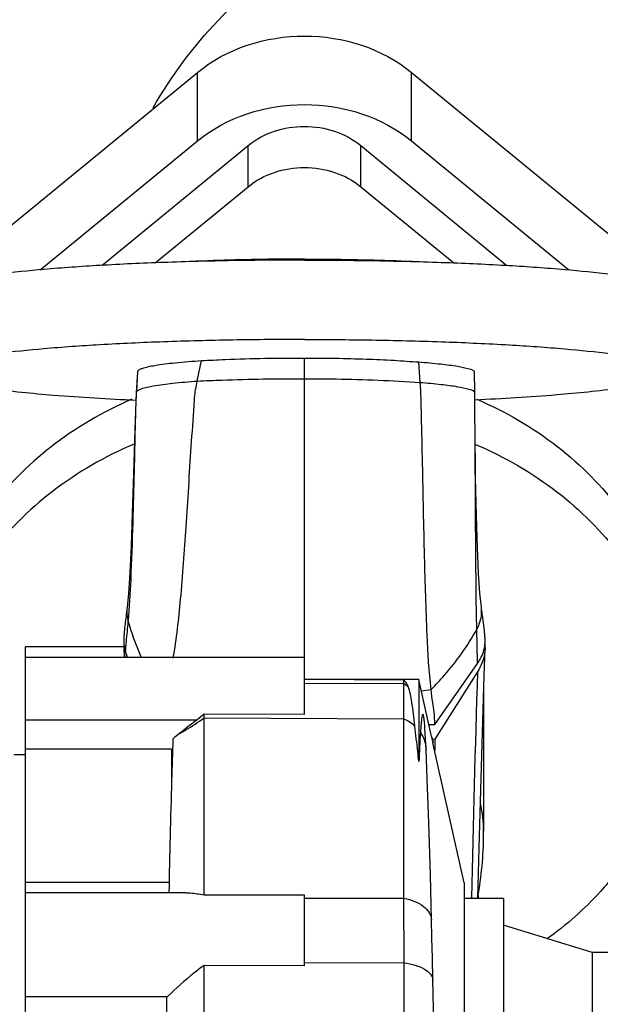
# Model space of a CAD drawing. Header units: millimetres. Extents: x 0 to 1189, y 0 to 841.
# Tile 17 of 136: x 487.4 to 493.23, y 285.23 to 295.11. Entities that reach past the tile are written whole.
import ezdxf
from ezdxf.enums import TextEntityAlignment as Align

# ---------------------------------------------------------------- set-up
doc = ezdxf.new("R2010")
doc.units = ezdxf.units.MM
doc.header["$LTSCALE"] = 65.395
doc.layers.get('0').update_dxf_attribs({"linetype": 'CONTINUOUS'})
for name, color, linetype in [('1907_060000_TLKGS_KGS_V_ABL564', 7, 'CONTINUOUS'), ('1907_061000_TLKGS_KGS_V_ABL565', 7, 'CONTINUOUS'), ('1907_644000_03_SIMPLE1_T1_X_PBL606', 7, 'CONTINUOUS'), ('1907_644000_03_SIMPLE1_X_ABL605', 7, 'CONTINUOUS'), ('1907_644000_04_SIMPLE1_T1_X_PBL608', 7, 'CONTINUOUS'), ('1907_644000_04_SIMPLE1_X_ABL607', 7, 'CONTINUOUS'), ('1907_833000_31_SIMPLE1_C#AF0_ABL603', 7, 'CONTINUOUS'), ('1907_833000_31_SIMPLE1_T2_C_PBL604', 7, 'CONTINUOUS'), ('1997_000000_TLKGS_MARKETING_ABL548', 7, 'CONTINUOUS'), ('1997_030000_TLKGS_V_ABL549', 7, 'CONTINUOUS'), ('1997_800000_TLKGS_V_ABL602', 7, 'CONTINUOUS'), ('links_19_VBL528', 7, 'CONTINUOUS')]:
    doc.layers.add(name, color=color, linetype=linetype)
doc.styles.get("Standard").update_dxf_attribs({"font": 'txt', "width": 0.6})
doc.dimstyles.new('DIMSTYLE_4', dxfattribs={"dimtxt": 3.5, "dimasz": 3.5, "dimexe": 1.8, "dimexo": 0, "dimgap": 0.875, "dimtad": 1, "dimlfac": 25, "dimdsep": 46, "dimtxsty": 'Standard', "dimblk": '_FILLED', "dimblk1": '_FILLED', "dimblk2": '_FILLED', "dimcen": 0.09, "dimadec": 0, "dimazin": 0, "dimtp": 2, "dimtm": 2, "dimtfac": 1, "dimtofl": 0, "dimtmove": 0, "dimatfit": 3, "dimldrblk": '_FILLED', "dimfxl": 1, "dimtolj": 1, "dimarcsym": 0})

# ---------------------------------------------------------------- blocks, each defined once
blk = doc.blocks.new('_FILLED')
at = {"color": 0, "linetype": 'ByBlock'}
blk.add_solid([(0, 0), (-1, 0.1671), (-1, -0.1671)], dxfattribs=at)
blk = doc.blocks.new('*D20')
at = {"color": 2, "linetype": 'Continuous'}
for p, q in [((284.4579, 286.9714), (284.4579, 186.376)), ((515.4179, 273.8554), (515.4179, 186.376)), ((284.4579, 188.176), (399.9379, 188.176)), ((515.4179, 188.176), (399.9379, 188.176))]:
    blk.add_line(p, q, dxfattribs=at)
at = {"color": 2, "linetype": 'Continuous', "xscale": 3.5, "yscale": 3.5, "zscale": 3.5, "rotation": 180}
blk.add_blockref('_FILLED', (284.4579, 188.176), dxfattribs=at)
at = {"color": 2, "linetype": 'Continuous', "xscale": 3.5, "yscale": 3.5, "zscale": 3.5}
blk.add_blockref('_FILLED', (515.4179, 188.176), dxfattribs=at)
at = {"color": 2, "linetype": 'Continuous', "width": 0.672619}
blk.add_text('5774', height=3.5, dxfattribs=at).set_placement((399.9379, 189.051), align=Align.CENTER)
blk = doc.blocks.new('1907_833000_31_SIMPLE1_T2_C_PBL604', base_point=(500.9771, 291.4497))
at = {"layer": '1907_833000_31_SIMPLE1_T2_C_PBL604', "color": 7, "linetype": 'Continuous'}
for p, q in [((486.2416, 292.1747), (489.1831, 294.5843)), ((491.3327, 294.5843), (494.2743, 292.1747)), ((487.6022, 292.601), (489.1831, 293.896)), ((491.3327, 293.896), (492.9137, 292.601)), ((488.2236, 292.6466), (489.6922, 293.8497)), ((490.8236, 293.8497), (492.2923, 292.6466)), ((488.7589, 292.6721), (489.6922, 293.4367)), ((490.8236, 293.4367), (491.757, 292.6721)), ((492.0579, 288.3639), (492.0579, 286.9672))]:
    blk.add_line(p, q, dxfattribs=at)
at = {"layer": '1907_833000_31_SIMPLE1_T2_C_PBL604', "color": 9, "linetype": 'Continuous'}
for p, q in [((489.1831, 293.896), (489.1831, 294.5843)), ((491.3327, 293.896), (491.3327, 294.5843)), ((489.6922, 293.4367), (489.6922, 293.8497)), ((490.8236, 293.4367), (490.8236, 293.8497))]:
    blk.add_line(p, q, dxfattribs=at)
blk.add_arc((490.8358, 286.9662), 1.2221, 0.04918, 13.1102, dxfattribs=at)
at = {"layer": '1907_833000_31_SIMPLE1_T2_C_PBL604', "color": 7, "linetype": 'Continuous'}
for centre, radius, start, end in [((488.2606, 286.9685), 3.7973, 350.52898, 359.98046), ((488.2265, 286.974), 3.8319, 349.72004, 350.53224)]:
    blk.add_arc(centre, radius, start, end, dxfattribs=at)
blk.add_open_spline([(488.7389, 294.2285), (488.9185, 294.5474), (489.3667, 295.1435), (490.2337, 295.8613), (491.2502, 296.4075), (491.9896, 296.6577), (492.3729, 296.7584)], degree=3, knots=[0, 0, 0, 0, 0.241786, 0.486602, 0.738218, 1, 1, 1, 1], dxfattribs=at)
at = {"layer": '1907_833000_31_SIMPLE1_T2_C_PBL604', "color": 9, "linetype": 'Continuous'}
blk.add_open_spline([(492.3729, 296.7584), (492.4749, 296.7852), (492.7165, 296.7761), (493.0565, 296.5896), (493.3736, 296.2678), (493.6513, 295.8326), (493.8703, 295.3161), (494.0547, 294.5949), (494.0785, 294.0256), (494.0125, 293.6723)], degree=3, knots=[0, 0, 0, 0, 0.081372, 0.176966, 0.292557, 0.426463, 0.572666, 0.72295, 1, 1, 1, 1], dxfattribs=at)
at = {"layer": '1907_833000_31_SIMPLE1_T2_C_PBL604', "color": 7, "linetype": 'Continuous'}
for points in [[(489.1831, 294.5843), (489.4758, 294.8241), (490.2579, 295.0739), (491.0401, 294.8241), (491.3327, 294.5843)], [(489.1831, 293.896), (489.4758, 294.1358), (490.2579, 294.3856), (491.0401, 294.1358), (491.3327, 293.896)], [(489.6922, 293.8497), (489.8463, 293.9759), (490.2579, 294.1074), (490.6696, 293.9759), (490.8236, 293.8497)], [(489.6922, 293.4367), (489.8463, 293.5629), (490.2579, 293.6944), (490.6696, 293.5629), (490.8236, 293.4367)]]:
    blk.add_open_spline(points, degree=3, dxfattribs=at)
blk = doc.blocks.new('1907_833000_31_SIMPLE1_C#AF0_ABL603', base_point=(495.4565, 297.1509))
at = {"layer": '1907_833000_31_SIMPLE1_T2_C_PBL604'}
blk.add_blockref('1907_833000_31_SIMPLE1_T2_C_PBL604', (500.9771, 291.4497), dxfattribs=at)
blk = doc.blocks.new('1997_800000_TLKGS_V_ABL602', base_point=(495.4565, 297.1509))
at = {"layer": '1907_833000_31_SIMPLE1_C#AF0_ABL603'}
blk.add_blockref('1907_833000_31_SIMPLE1_C#AF0_ABL603', (495.4565, 297.1509), dxfattribs=at)
blk = doc.blocks.new('1997_030000_TLKGS_V_ABL549', base_point=(382.5579, 315.4914))
at = {"layer": '1997_800000_TLKGS_V_ABL602'}
blk.add_blockref('1997_800000_TLKGS_V_ABL602', (495.4565, 297.1509), dxfattribs=at)
blk = doc.blocks.new('1907_644000_03_SIMPLE1_T1_X_PBL606', base_point=(489.0079, 284.4695))
at = {"layer": '1907_644000_03_SIMPLE1_T1_X_PBL606', "color": 7, "linetype": 'Continuous'}
for p, q in [((488.444, 288.8176), (487.4579, 288.8176)), ((487.4579, 288.7092), (487.4579, 288.8176)), ((492.0047, 286.2914), (492.0022, 286.3576)), ((493.1483, 285.7478), (492.2579, 286.0232))]:
    blk.add_line(p, q, dxfattribs=at)
for points, knots in [([(488.5259, 291.303), (488.2379, 291.178), (487.7021, 290.8675), (487.0625, 290.2255), (486.6528, 289.46), (486.5579, 288.8988), (486.5579, 288.6247)], [0, 0, 0, 0, 0.268513, 0.523391, 0.765562, 1, 1, 1, 1]), ([(491.99, 291.303), (492.278, 291.178), (492.8137, 290.8675), (493.4534, 290.2255), (493.8631, 289.46), (493.9579, 288.8988), (493.9579, 288.6247)], [0, 0, 0, 0, 0.268513, 0.523391, 0.765562, 1, 1, 1, 1]), ([(488.5465, 290.853), (488.2559, 290.7288), (487.7149, 290.4189), (487.0684, 289.7754), (486.6539, 289.0061), (486.5579, 288.4415), (486.5579, 288.1658)], [0, 0, 0, 0, 0.268619, 0.523554, 0.765683, 1, 1, 1, 1]), ([(491.9773, 290.8496), (492.2669, 290.7251), (492.8058, 290.415), (493.4497, 289.7721), (493.8624, 289.0042), (493.9579, 288.4409), (493.9579, 288.1658)], [0, 0, 0, 0, 0.268579, 0.523492, 0.765637, 1, 1, 1, 1]), ([(493.3788, 286.5378), (493.3315, 286.4769), (493.1288, 286.2357), (492.8901, 286.0254), (492.697, 285.8868)], [0, 0, 0, 0, 0.245024, 1, 1, 1, 1])]:
    blk.add_open_spline(points, degree=3, knots=knots, dxfattribs=at)
blk = doc.blocks.new('1907_644000_03_SIMPLE1_X_ABL605', base_point=(489.0079, 284.4695))
at = {"layer": '1907_644000_03_SIMPLE1_T1_X_PBL606'}
blk.add_blockref('1907_644000_03_SIMPLE1_T1_X_PBL606', (489.0079, 284.4695), dxfattribs=at)
blk = doc.blocks.new('1907_644000_04_SIMPLE1_T1_X_PBL608', base_point=(489.0079, 285.2615))
at = {"layer": '1907_644000_04_SIMPLE1_T1_X_PBL608', "color": 7, "linetype": 'Continuous'}
for p, q in [((490.2579, 291.5083), (490.2579, 291.7161)), ((489.1816, 291.4851), (489.2254, 291.6902)), ((491.4212, 291.4718), (491.4071, 291.6766)), ((488.5813, 291.5747), (488.5693, 291.369)), ((488.5731, 291.377), (488.5838, 291.5814)), ((488.5813, 291.5747), (488.5838, 291.5814)), ((490.2579, 288.1377), (490.2579, 291.5083)), ((491.9682, 291.377), (491.9655, 291.58)), ((488.5726, 291.369), (488.5731, 291.377)), ((488.4683, 289.1354), (488.4658, 289.1186)), ((488.4687, 289.1377), (488.4683, 289.1354)), ((488.4688, 289.1389), (488.4686, 289.1373)), ((488.469, 289.1407), (488.4688, 289.1389)), ((488.4719, 289.171), (488.469, 289.1407)), ((488.4741, 289.1925), (488.4719, 289.171)), ((488.4763, 289.2122), (488.4741, 289.1925)), ((492.0371, 289.1987), (492.035, 289.2165)), ((492.0394, 289.1791), (492.0371, 289.1987)), ((492.0413, 289.1621), (492.0394, 289.1791)), ((492.0434, 289.1434), (492.0433, 289.1442)), ((492.0452, 289.1327), (492.0434, 289.1436)), ((492.0481, 289.1147), (492.0452, 289.1327)), ((488.4542, 289.0266), (488.4523, 289.0076)), ((488.4562, 289.0442), (488.4542, 289.0266)), ((488.4582, 289.0609), (488.4562, 289.0442)), ((488.4602, 289.0767), (488.4582, 289.0609)), ((488.4621, 289.0916), (488.4602, 289.0767)), ((488.464, 289.1056), (488.4621, 289.0916)), ((488.4658, 289.1186), (488.464, 289.1056)), ((492.0496, 289.1045), (492.0481, 289.1147)), ((492.0518, 289.0901), (492.0496, 289.1045)), ((492.0541, 289.0746), (492.0518, 289.0901)), ((492.0564, 289.0578), (492.0541, 289.0746)), ((488.4468, 288.9451), (488.4451, 288.9225)), ((488.4485, 288.9668), (488.4468, 288.9451)), ((488.4503, 288.9876), (488.4485, 288.9668)), ((488.4523, 289.0076), (488.4503, 288.9876)), ((488.4451, 288.9225), (488.4439, 288.9031)), ((488.4432, 288.8094), (488.446, 288.7092)), ((488.462, 288.7638), (488.4803, 288.7092)), ((490.2579, 288.7092), (487.4579, 288.7092)), ((487.4579, 278.3535), (487.4579, 288.7092)), ((491.5671, 288.0382), (491.9956, 288.6485)), ((491.9956, 288.5663), (491.5671, 287.8912)), ((491.407, 288.4908), (490.2579, 288.4908)), ((491.2548, 288.4838), (490.2579, 288.488)), ((491.2572, 288.4823), (491.2548, 288.4838)), ((491.2552, 288.4486), (491.2549, 288.4838)), ((491.2559, 288.0959), (491.2552, 288.4486)), ((491.407, 288.4908), (491.407, 287.6674)), ((491.5341, 287.9186), (491.407, 288.4908)), ((489.2506, 288.1031), (489.2507, 288.142)), ((490.2579, 288.1377), (489.2507, 288.142)), ((489.2499, 286.326), (489.2506, 288.1031)), ((491.2576, 286.2926), (491.2559, 288.0959)), ((491.5079, 288.0367), (491.5671, 288.0382)), ((491.475, 287.8776), (491.4678, 287.8765)), ((491.5324, 287.9183), (491.5495, 287.8553)), ((491.5671, 287.8912), (491.5411, 287.8873)), ((491.5464, 287.8532), (491.5495, 287.8553)), ((491.8611, 286.4477), (491.5484, 287.8546)), ((491.5671, 287.8912), (491.5667, 287.7751)), ((488.9239, 287.7907), (487.4579, 287.7907)), ((488.9239, 287.7907), (488.9239, 287.4719)), ((491.4917, 287.491), (491.4799, 287.7863)), ((487.4579, 287.7314), (487.3379, 287.7314)), ((491.8611, 286.4477), (491.8611, 280.615)), ((489.0666, 286.3477), (487.4579, 286.3477)), ((489.2499, 286.326), (490.2579, 286.3275)), ((490.2579, 285.6132), (490.2579, 286.3275)), ((491.258, 285.6452), (491.2576, 286.2926)), ((492.2579, 286.2914), (491.8611, 286.2914)), ((492.2579, 286.2914), (492.2579, 280.7713)), ((493.1482, 285.7473), (492.2579, 286.0227)), ((493.3779, 285.7473), (493.1482, 285.7473)), ((493.1482, 285.7473), (493.1482, 281.3154)), ((489.247, 277.8132), (489.2497, 285.6185)), ((490.2579, 285.6132), (489.2497, 285.6185)), ((491.2641, 277.8173), (491.258, 285.6452)), ((488.8334, 282.5325), (488.8767, 285.2996)), ((488.8835, 285.3069), (488.8767, 285.2996))]:
    blk.add_line(p, q, dxfattribs=at)
at = {"layer": '1907_644000_04_SIMPLE1_T1_X_PBL608', "color": 9, "linetype": 'Continuous'}
for p, q in [((488.5693, 291.369), (488.5731, 291.377)), ((490.2579, 288.4526), (491.2552, 288.4486)), ((491.2552, 288.4486), (491.3004, 288.4185)), ((491.4325, 288.3762), (491.5316, 288.3879)), ((487.4579, 288.0852), (489.1802, 288.0852)), ((489.2506, 288.1031), (491.2559, 288.0959)), ((488.8985, 286.4522), (487.4579, 286.4522)), ((490.2579, 286.2946), (491.2576, 286.2926)), ((490.2579, 285.6468), (491.258, 285.6452)), ((487.4579, 285.3069), (488.8835, 285.3069))]:
    blk.add_line(p, q, dxfattribs=at)
at = {"layer": '1907_644000_04_SIMPLE1_T1_X_PBL608', "color": 7, "linetype": 'Continuous'}
for points in [[(488.5693, 291.369), (488.5551, 290.9995), (488.5416, 290.5515), (488.529, 290.1601), (488.5163, 289.8296), (488.5031, 289.5608), (488.4894, 289.3542), (488.4763, 289.2122)], [(492.035, 289.2165), (492.0207, 289.3568), (492.0069, 289.5561), (491.9949, 289.8118), (491.9849, 290.1286), (491.9768, 290.5177), (491.9712, 291.0114)], [(492.0433, 289.1442), (492.0431, 289.1452), (492.0428, 289.1479), (492.0413, 289.1621)], [(492.0719, 288.907), (492.0711, 288.9177), (492.07, 288.9321), (492.0688, 288.946), (492.0676, 288.9593), (492.0664, 288.9722), (492.0651, 288.9846), (492.0639, 288.9965), (492.0626, 289.008), (492.0613, 289.019), (492.06, 289.0296), (492.0588, 289.0396), (492.0564, 289.0578)], [(491.9984, 286.2914), (492.0117, 286.799), (492.0279, 287.3803), (492.045, 287.9585), (492.0632, 288.5296), (492.0726, 288.8074)], [(491.4799, 287.7863), (491.4686, 287.9981), (491.467, 288.0219)], [(491.5334, 286.0771), (491.5224, 286.5284), (491.5103, 286.9463), (491.5041, 287.1396), (491.4917, 287.491)], [(491.5476, 285.4735), (491.5427, 285.6906), (491.5377, 285.8952), (491.5334, 286.0771)], [(491.5648, 284.6099), (491.5536, 285.1817), (491.5476, 285.4735)]]:
    blk.add_lwpolyline(points, dxfattribs=at)
for centre, radius, start, end in [((488.8906, 288.8229), 0.4476, 176.945, 181.72297), ((488.809, 288.8807), 0.3658, 176.4893, 185.35813), ((491.7055, 288.8804), 0.3674, 354.27797, 4.15188), ((491.6249, 288.8229), 0.448, 358.01325, 2.68488), ((488.8994, 288.8236), 0.4565, 181.78256, 194.55124), ((492.695, 283.445), 5.8216, 129.35108, 130.19696), ((517.9536, 286.369), 26.5784, 176.57246, 177.20009), ((552.6431, 285.5715), 63.7476, 177.914208, 178.286023), ((608.4341, 283.9844), 119.5612, 178.325459, 178.866954)]:
    blk.add_arc(centre, radius, start, end, dxfattribs=at)
at = {"layer": '1907_644000_04_SIMPLE1_T1_X_PBL608', "color": 9, "linetype": 'Continuous'}
blk.add_arc((780.8917, 279.6184), 289.0346, 178.225962, 178.676225, dxfattribs=at)
at = {"layer": '1907_644000_04_SIMPLE1_T1_X_PBL608', "color": 7, "linetype": 'Continuous'}
for points, knots in [([(490.2579, 292.7), (490.0173, 292.7), (489.5452, 292.6961), (488.8599, 292.6783), (488.2282, 292.6496), (487.6746, 292.6112), (487.2192, 292.5648), (486.8812, 292.5139), (486.6757, 292.4633), (486.5808, 292.4189), (486.5579, 292.3897), (486.5579, 292.3776)], [0, 0, 0, 0, 0.192753, 0.378157, 0.549152, 0.69925, 0.822809, 0.915315, 0.973811, 0.990311, 1, 1, 1, 1]), ([(490.2579, 292.7098), (490.1543, 292.7098), (489.7563, 292.7075), (489.3584, 292.697), (489.0644, 292.6826)], [0, 0, 0, 0, 0.26044, 1, 1, 1, 1]), ([(490.2579, 292.7098), (490.3616, 292.7098), (490.7595, 292.7075), (491.1575, 292.697), (491.4515, 292.6826)], [0, 0, 0, 0, 0.26044, 1, 1, 1, 1]), ([(490.2579, 292.7), (490.4986, 292.7), (490.9706, 292.6961), (491.656, 292.6783), (492.2877, 292.6496), (492.8413, 292.6112), (493.2966, 292.5648), (493.6347, 292.5139), (493.8402, 292.4633), (493.9351, 292.4189), (493.9579, 292.3897), (493.9579, 292.3776)], [0, 0, 0, 0, 0.192753, 0.378157, 0.549152, 0.69925, 0.822809, 0.915315, 0.973811, 0.990311, 1, 1, 1, 1]), ([(490.2579, 291.9031), (490.0173, 291.9031), (489.5452, 291.8991), (488.8599, 291.8814), (488.2282, 291.8526), (487.6746, 291.8143), (487.2192, 291.7679), (486.8812, 291.7169), (486.6757, 291.6663), (486.5808, 291.6219), (486.5579, 291.5927), (486.5579, 291.5806)], [0, 0, 0, 0, 0.192753, 0.378157, 0.549152, 0.69925, 0.822809, 0.915315, 0.973811, 0.990311, 1, 1, 1, 1]), ([(490.2579, 291.9031), (490.4986, 291.9031), (490.9706, 291.8991), (491.656, 291.8814), (492.2877, 291.8526), (492.8413, 291.8143), (493.2966, 291.7679), (493.6347, 291.7169), (493.8402, 291.6663), (493.9351, 291.6219), (493.9579, 291.5927), (493.9579, 291.5806)], [0, 0, 0, 0, 0.192753, 0.378157, 0.549152, 0.69925, 0.822809, 0.915315, 0.973811, 0.990311, 1, 1, 1, 1]), ([(489.2254, 291.6902), (489.3042, 291.6949), (489.6482, 291.7116), (489.9926, 291.7169), (490.2579, 291.7161)], [0, 0, 0, 0, 0.22928, 1, 1, 1, 1]), ([(490.2579, 291.7161), (490.4648, 291.7167), (490.7653, 291.7118), (491.1484, 291.6959), (491.3244, 291.6822), (491.407, 291.6766)], [0, 0, 0, 0, 0.539609, 0.783883, 1, 1, 1, 1]), ([(488.5838, 291.5814), (488.5843, 291.588), (488.6002, 291.6026), (488.6569, 291.624), (488.7803, 291.6488), (488.9789, 291.6725), (489.1362, 291.6846), (489.2254, 291.6902)], [0, 0, 0, 0, 0.029957, 0.085223, 0.283247, 0.593238, 1, 1, 1, 1]), ([(491.4071, 291.6766), (491.4807, 291.6711), (491.6108, 291.6595), (491.7818, 291.6385), (491.8919, 291.6139), (491.9533, 291.5957), (491.9655, 291.58)], [0, 0, 0, 0, 0.38815, 0.690195, 0.895394, 1, 1, 1, 1]), ([(486.5579, 291.5806), (486.5579, 291.562), (486.61, 291.5196), (486.7135, 291.4867), (486.8859, 291.4448), (487.2313, 291.3908), (487.7985, 291.3346), (488.2871, 291.3064), (488.5626, 291.294)], [0, 0, 0, 0, 0.027325, 0.081915, 0.16724, 0.282685, 0.596029, 1, 1, 1, 1]), ([(493.9579, 291.5806), (493.9579, 291.5621), (493.9066, 291.52), (493.8041, 291.4872), (493.6336, 291.4455), (493.2918, 291.3917), (492.7302, 291.3357), (492.2463, 291.3073), (491.9733, 291.2949)], [0, 0, 0, 0, 0.027384, 0.081951, 0.16721, 0.28257, 0.595811, 1, 1, 1, 1]), ([(488.9406, 288.7047), (488.9743, 288.8998), (489.0225, 289.3391), (489.0635, 289.912), (489.0958, 290.4241), (489.1205, 290.8305), (489.1449, 291.1573), (489.1579, 291.377), (489.1758, 291.4575), (489.1816, 291.4851)], [0, 0, 0, 0, 0.212784, 0.474259, 0.617199, 0.764147, 0.911594, 0.969662, 1, 1, 1, 1]), ([(491.5316, 288.3879), (491.5083, 288.5697), (491.4846, 289.0149), (491.4615, 289.7697), (491.4479, 290.5043), (491.4349, 291.0877), (491.4288, 291.3611), (491.4212, 291.4718)], [0, 0, 0, 0, 0.178179, 0.432679, 0.734325, 0.892105, 1, 1, 1, 1]), ([(488.489, 289.0723), (488.5024, 289.2124), (488.5197, 289.5424), (488.5377, 290.0956), (488.5547, 290.7208), (488.5615, 291.1567), (488.5726, 291.369)], [0, 0, 0, 0, 0.183642, 0.431116, 0.72252, 1, 1, 1, 1]), ([(491.9712, 291.0114), (491.971, 291.0491), (491.9702, 291.171), (491.9693, 291.2929), (491.9682, 291.377)], [0, 0, 0, 0, 0.309853, 1, 1, 1, 1]), ([(491.989, 288.9907), (491.9827, 289.2806), (491.9774, 289.9541), (491.9736, 290.6277), (491.9712, 291.0114)], [0, 0, 0, 0, 0.430365, 1, 1, 1, 1]), ([(491.9956, 288.6485), (492.0061, 288.6633), (492.0432, 288.7229), (492.0659, 288.792), (492.0711, 288.8437)], [0, 0, 0, 0, 0.258713, 1, 1, 1, 1]), ([(492.0726, 288.8074), (492.0719, 288.7866), (492.0632, 288.7019), (492.03, 288.6205), (491.9956, 288.5663)], [0, 0, 0, 0, 0.244731, 1, 1, 1, 1]), ([(491.3004, 288.4185), (491.2976, 288.4259), (491.2876, 288.4496), (491.2723, 288.4727), (491.2572, 288.4823)], [0, 0, 0, 0, 0.305717, 1, 1, 1, 1]), ([(491.367, 288.0233), (491.3582, 288.1033), (491.3422, 288.2357), (491.3193, 288.3687), (491.3004, 288.4185)], [0, 0, 0, 0, 0.602126, 1, 1, 1, 1]), ([(491.5671, 288.0382), (491.5664, 288.0795), (491.5647, 288.1537), (491.542, 288.269), (491.5372, 288.3449), (491.5316, 288.3879)], [0, 0, 0, 0, 0.352521, 0.62985, 1, 1, 1, 1]), ([(491.467, 288.0219), (491.4655, 288.0424), (491.4637, 288.0692), (491.4579, 288.1067), (491.4567, 288.123), (491.4464, 288.1447), (491.4377, 288.1239), (491.4346, 288.096), (491.4271, 288.035), (491.4245, 287.9864), (491.4228, 287.9581)], [0, 0, 0, 0, 0.201565, 0.268761, 0.361312, 0.395277, 0.43457, 0.508475, 0.721322, 1, 1, 1, 1]), ([(491.407, 287.6674), (491.4035, 287.6999), (491.3904, 287.8186), (491.3765, 287.9372), (491.367, 288.0233)], [0, 0, 0, 0, 0.274259, 1, 1, 1, 1]), ([(491.5324, 287.9183), (491.533, 287.9151), (491.5372, 287.8933), (491.5421, 287.8717), (491.5464, 287.8532)], [0, 0, 0, 0, 0.145248, 1, 1, 1, 1]), ([(489.0666, 286.3477), (489.0815, 286.3477), (489.1431, 286.3456), (489.2042, 286.3359), (489.2499, 286.326)], [0, 0, 0, 0, 0.241291, 1, 1, 1, 1]), ([(489.2497, 285.6185), (489.2151, 285.5937), (489.0877, 285.4963), (488.966, 285.391), (488.8835, 285.3069)], [0, 0, 0, 0, 0.26567, 1, 1, 1, 1])]:
    blk.add_open_spline(points, degree=3, knots=knots, dxfattribs=at)
at = {"layer": '1907_644000_04_SIMPLE1_T1_X_PBL608', "color": 9, "linetype": 'Continuous'}
for points, knots in [([(489.1816, 291.4851), (489.2647, 291.4893), (489.6233, 291.5042), (489.9823, 291.5091), (490.2579, 291.5083)], [0, 0, 0, 0, 0.231853, 1, 1, 1, 1]), ([(490.2579, 291.5083), (490.3637, 291.5085), (490.7517, 291.5065), (491.1395, 291.4897), (491.4212, 291.4718)], [0, 0, 0, 0, 0.272484, 1, 1, 1, 1]), ([(488.5731, 291.377), (488.5748, 291.3837), (488.5911, 291.3971), (488.6467, 291.419), (488.7642, 291.4429), (488.9512, 291.467), (489.0985, 291.4793), (489.1816, 291.4851)], [0, 0, 0, 0, 0.033198, 0.091452, 0.292137, 0.600074, 1, 1, 1, 1]), ([(491.4212, 291.4718), (491.4914, 291.4663), (491.6167, 291.4547), (491.7812, 291.4337), (491.8925, 291.4097), (491.9526, 291.3914), (491.9682, 291.377)], [0, 0, 0, 0, 0.378719, 0.677492, 0.885974, 1, 1, 1, 1]), ([(491.989, 288.9907), (491.9985, 289.0082), (492.0314, 289.0784), (492.0421, 289.1593), (492.035, 289.2165)], [0, 0, 0, 0, 0.256449, 1, 1, 1, 1]), ([(488.462, 288.7638), (488.4651, 288.8334), (488.4773, 288.9361), (488.4858, 289.0389), (488.489, 289.0723)], [0, 0, 0, 0, 0.675156, 1, 1, 1, 1]), ([(488.489, 289.0723), (488.4972, 289.0416), (488.533, 288.9179), (488.5791, 288.7973), (488.6189, 288.7089)], [0, 0, 0, 0, 0.246885, 1, 1, 1, 1]), ([(491.5316, 288.3879), (491.5771, 288.4345), (491.7483, 288.6203), (491.897, 288.8274), (491.989, 288.9907)], [0, 0, 0, 0, 0.257812, 1, 1, 1, 1]), ([(491.9956, 288.6485), (491.9954, 288.6755), (491.9941, 288.7896), (491.9908, 288.9037), (491.989, 288.9907)], [0, 0, 0, 0, 0.236618, 1, 1, 1, 1]), ([(489.0037, 287.9467), (489.0244, 287.9583), (489.1082, 288.0079), (489.1903, 288.0606), (489.2506, 288.1031)], [0, 0, 0, 0, 0.243165, 1, 1, 1, 1]), ([(491.4228, 287.9581), (491.4315, 287.9451), (491.4619, 287.8925), (491.478, 287.8314), (491.4799, 287.7863)], [0, 0, 0, 0, 0.256698, 1, 1, 1, 1]), ([(491.2576, 286.2926), (491.2945, 286.2855), (491.364, 286.2651), (491.4723, 286.2088), (491.5323, 286.1288), (491.5334, 286.0771)], [0, 0, 0, 0, 0.30533, 0.58041, 1, 1, 1, 1]), ([(491.258, 285.6452), (491.2963, 285.64), (491.3684, 285.6243), (491.4749, 285.5837), (491.5467, 285.5188), (491.5476, 285.4735)], [0, 0, 0, 0, 0.328967, 0.61563, 1, 1, 1, 1])]:
    blk.add_open_spline(points, degree=3, knots=knots, dxfattribs=at)
for points in [[(488.4763, 289.2122), (488.4711, 289.1656), (488.4754, 289.1171), (488.489, 289.0723)], [(491.2559, 288.0959), (491.2964, 288.0781), (491.3346, 288.0534), (491.367, 288.0233)]]:
    blk.add_open_spline(points, degree=3, dxfattribs=at)
at = {"layer": '1907_644000_04_SIMPLE1_T1_X_PBL608', "color": 7, "linetype": 'Continuous'}
for points in [[(488.4448, 288.8465), (488.4474, 288.8185), (488.453, 288.7905), (488.462, 288.7638)], [(489.2507, 288.142), (489.2278, 288.1224), (489.2042, 288.1035), (489.1802, 288.0852)], [(489.1802, 288.0852), (489.1207, 288.0399), (489.0616, 287.9941), (489.0037, 287.9467)]]:
    blk.add_open_spline(points, degree=3, dxfattribs=at)
blk = doc.blocks.new('1907_644000_04_SIMPLE1_X_ABL607', base_point=(489.1579, 285.2615))
at = {"layer": '1907_644000_04_SIMPLE1_T1_X_PBL608'}
blk.add_blockref('1907_644000_04_SIMPLE1_T1_X_PBL608', (489.0079, 285.2615), dxfattribs=at)
blk = doc.blocks.new('1907_061000_TLKGS_KGS_V_ABL565', base_point=(487.1979, 315.3037))
at = {"layer": '1907_644000_03_SIMPLE1_X_ABL605'}
blk.add_blockref('1907_644000_03_SIMPLE1_X_ABL605', (489.0079, 284.4695), dxfattribs=at)
at = {"layer": '1907_644000_04_SIMPLE1_X_ABL607'}
blk.add_blockref('1907_644000_04_SIMPLE1_X_ABL607', (489.1579, 285.2615), dxfattribs=at)
blk = doc.blocks.new('1907_060000_TLKGS_KGS_V_ABL564', base_point=(510.5179, 334.5652))
at = {"layer": '1907_061000_TLKGS_KGS_V_ABL565'}
blk.add_blockref('1907_061000_TLKGS_KGS_V_ABL565', (487.1979, 315.3037), dxfattribs=at)
blk = doc.blocks.new('1997_000000_TLKGS_MARKETING_ABL548', base_point=(404.5779, 322.0129))
at = {"layer": '1907_060000_TLKGS_KGS_V_ABL564'}
blk.add_blockref('1907_060000_TLKGS_KGS_V_ABL564', (510.5179, 334.5652), dxfattribs=at)
at = {"layer": '1997_030000_TLKGS_V_ABL549'}
blk.add_blockref('1997_030000_TLKGS_V_ABL549', (382.5579, 315.4914), dxfattribs=at)
blk = doc.blocks.new('LINKS_19_VBL528', base_point=(326.5675, 308.8714))
at = {"layer": '1997_000000_TLKGS_MARKETING_ABL548'}
blk.add_blockref('1997_000000_TLKGS_MARKETING_ABL548', (404.5779, 322.0129), dxfattribs=at)

msp = doc.modelspace()

# ---------------------------------------------------------------- block references
at = {"layer": 'links_19_VBL528'}
msp.add_blockref('LINKS_19_VBL528', (326.56753, 308.87135), dxfattribs=at)

# ---------------------------------------------------------------- dimensions: what is measured, and where the dimension line sits
at = {"color": 2, "linetype": 'Continuous'}
dim = msp.add_linear_dim(base=(515.41794, 188.17599), p1=(284.45794, 286.97135), p2=(515.41794, 273.85535), dimstyle='DIMSTYLE_4', dxfattribs=at)
dim.commit()
dim.dimension.update_dxf_attribs({"geometry": '*D20', "text_midpoint": (399.60462, 188.17599), "dimtype": 160})

doc.saveas('drawing.dxf')
